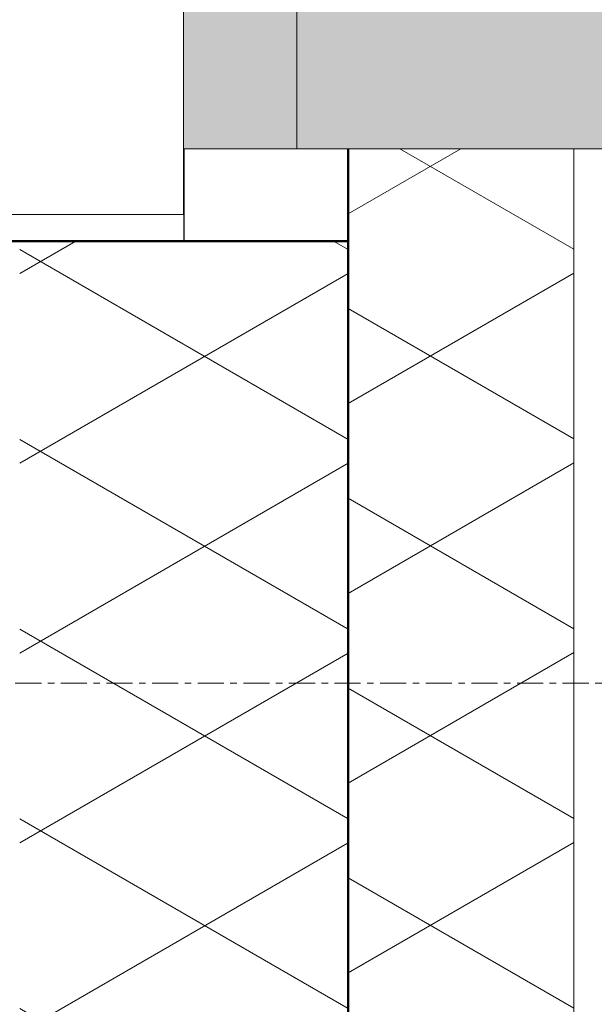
# Model space of a CAD drawing. Header units: millimetres. Extents: x 3625 to 92626, y -20577 to 42628.
# Tile 6 of 256: x 30952 to 31232, y 19172 to 19651. Entities that reach past the tile are written whole.
import ezdxf

# ---------------------------------------------------------------- set-up
doc = ezdxf.new("R2010")
doc.units = ezdxf.units.MM
doc.linetypes.add('stramien', pattern=[22.225, 12.7, -3.175, 3.175, -3.175])
for name, color, linetype, lineweight in [('A-GLAZ', 6, 'Continuous', 18), ('A-WALL', 2, 'Continuous', 25), ('A-WALL-PATT', 2, 'Continuous', 50), ('I-WALL', 2, 'Continuous', 25), ('S-GRID', 1, 'Continuous', 18)]:
    doc.layers.add(name, color=color, linetype=linetype, lineweight=lineweight)

# ---------------------------------------------------------------- blocks, each defined once
blk = doc.blocks.new('31_KA_Houten kozijn metselwerkgevel met draaiend deel verdieping - 31_KA_Houten kozijn metselwerkgevel met draaiend deel verdieping-12073447-Plotview plafond tweede verdieping - 1 op 100')
at = {"layer": 'A-GLAZ', "lineweight": 25}
for points in [[(656.5, 227.06), (656.5, 420), (-656.5, 420), (-656.5, 150), (656.5, 150)], [(656.5, 150), (-656.5, 150), (-656.5, 94.9), (656.5, 94.9)]]:
    blk.add_hatch(color=256, dxfattribs=at).paths.add_polyline_path(points, flags=0)
at = {"layer": 'A-GLAZ'}
for p, q in [((656.5, 150), (656.5, 420)), ((656.5, 150), (-656.5, 150)), ((656.5, 150), (656.5, 94.9)), ((688.5, 94.9), (-688.5, 94.9)), ((688.5, 94.9), (688.5, -180.1))]:
    blk.add_line(p, q, dxfattribs=at)

msp = doc.modelspace()

# ---------------------------------------------------------------- hatches: boundary and pattern name
at = {"layer": 'A-WALL-PATT', "lineweight": 18}
h = msp.add_hatch(dxfattribs=at)
h.set_pattern_fill('FP_268', color=256, angle=120, style=0, pattern_type=2)
h.set_pattern_definition([(30, (31151.7, 27708.84), (80.0104, -46.182), []), (330, (31151.7, 27801.24), (0.0104, -92.382), [])])
h.paths.add_polyline_path([(31221.7, 19159.47), (31221.7, 19588.37), (31111.7, 19588.37), (31111.7, 19159.47), (31163.76, 19159.47)], flags=0)
h.paths.add_polyline_path([(31163.76, 20901.37), (31221.7, 20901.37), (31221.7, 21421.7), (31111.7, 21421.7), (31111.7, 20901.37)], flags=0)
h.paths.add_polyline_path([(31111.7, 22734.7), (31221.7, 22734.7), (31221.7, 23255.03), (31111.7, 23255.03), (31111.7, 22849.98)], flags=0)
h.paths.add_polyline_path([(31111.7, 24568.03), (31221.7, 24568.03), (31221.7, 25088.37), (31111.7, 25088.37), (31111.7, 24987.79)], flags=0)
h.paths.add_polyline_path([(31221.7, 26401.37), (31221.7, 26921.7), (31111.7, 26921.7), (31111.7, 26401.37), (31163.76, 26401.37)], flags=0)
h.paths.add_polyline_path([(31163.76, 28234.7), (31221.7, 28234.7), (31221.7, 28755.03), (31111.7, 28755.03), (31111.7, 28234.7)], flags=0)
h.paths.add_polyline_path([(31221.7, 30068.03), (31221.7, 30588.37), (31111.7, 30588.37), (31111.7, 30068.03), (31163.76, 30068.03)], flags=0)
h.paths.add_polyline_path([(31163.76, 31901.37), (31221.7, 31901.37), (31221.7, 32421.7), (31111.7, 32421.7), (31111.7, 31901.37)], flags=0)
h.paths.add_polyline_path([(31111.7, 33734.7), (31221.7, 33734.7), (31221.7, 34255.03), (31111.7, 34255.03), (31111.7, 33966.56)], flags=0)
h.paths.add_polyline_path([(31221.7, 35568.03), (31221.7, 36228.2), (31111.7, 36228.2), (31111.7, 35568.03), (31163.76, 35568.03)], flags=0)
h = msp.add_hatch(dxfattribs=at)
h.set_pattern_fill('FP_7', color=256, angle=120, style=0, pattern_type=2)
h.set_pattern_definition([(30, (30801.7, 27108.2), (80.0104, -46.182), []), (330, (30801.7, 27200.6), (0.0104, -92.382), [])])
h.paths.add_polyline_path([(30951.7, 18388.2), (31111.7, 18388.2), (31111.7, 19543.37), (30951.7, 19543.37), (30951.7, 18574.38)], flags=0)
h.paths.add_polyline_path([(30951.7, 20946.37), (31111.7, 20946.37), (31111.7, 21376.7), (30951.7, 21376.7), (30951.7, 21139.74)], flags=0)
h.paths.add_polyline_path([(30951.7, 22779.7), (31111.7, 22779.7), (31111.7, 23210.03), (30951.7, 23210.03), (30951.7, 22849.98)], flags=0)
h.paths.add_polyline_path([(31111.7, 24613.03), (31111.7, 25043.37), (30951.7, 25043.37), (30951.7, 24613.03)], flags=0)
h.paths.add_polyline_path([(30951.7, 26446.37), (31111.7, 26446.37), (31111.7, 26876.7), (30951.7, 26876.7), (30951.7, 26698.03)], flags=0)
h.paths.add_polyline_path([(30951.7, 28279.7), (31111.7, 28279.7), (31111.7, 28710.03), (30951.7, 28710.03), (30951.7, 28408.27)], flags=0)
h.paths.add_polyline_path([(30951.7, 30113.03), (31111.7, 30113.03), (31111.7, 30543.37), (30951.7, 30543.37), (30951.7, 30118.51)], flags=0)
h.paths.add_polyline_path([(30951.7, 31946.37), (31111.7, 31946.37), (31111.7, 32376.7), (30951.7, 32376.7), (30951.7, 32256.32)], flags=0)
h.paths.add_polyline_path([(31111.7, 33779.7), (31111.7, 34210.03), (30951.7, 34210.03), (30951.7, 33779.7)], flags=0)
h.paths.add_polyline_path([(31111.7, 35613.03), (31111.7, 35828.2), (30951.7, 35828.2), (30951.7, 35613.03)], flags=0)
h = msp.add_hatch(dxfattribs=at)
h.set_pattern_fill('FP_265', color=256, style=0, pattern_type=2)
h.set_pattern_definition([(90, (26995.1, 0), (-300, 2e-14), [])])
h.paths.add_polyline_path([(31511.7, 19159.47), (31511.7, 19179.47), (31221.7, 19179.47), (31221.7, 19159.47), (31420.89, 19159.47)], flags=0)

# ---------------------------------------------------------------- linework, layer by layer
at = {"layer": 'A-WALL'}
msp.add_line((31031.7, 19588.37), (31031.7, 19543.37), dxfattribs=at)
at = {"layer": 'A-WALL', "lineweight": 50}
msp.add_line((30761.7, 19543.37), (31111.7, 19543.37), dxfattribs=at)
at = {"layer": 'I-WALL', "lineweight": 50}
msp.add_line((31111.7, 19049.47), (31111.7, 19588.37), dxfattribs=at)
at = {"layer": 'I-WALL', "lineweight": 18}
msp.add_line((31221.7, 19159.47), (31221.7, 19588.37), dxfattribs=at)
at = {"layer": 'S-GRID', "linetype": 'stramien'}
msp.add_line((25771.13, 19328.2), (91603.47, 19328.2), dxfattribs=at)

# ---------------------------------------------------------------- block references
at = {"layer": 'A-GLAZ', "lineweight": 25, "rotation": 269.9999999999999}
msp.add_blockref('31_KA_Houten kozijn metselwerkgevel met draaiend deel verdieping - 31_KA_Houten kozijn metselwerkgevel met draaiend deel verdieping-12073447-Plotview plafond tweede verdieping - 1 op 100', (30936.7, 20244.87), dxfattribs=at)

doc.saveas('drawing.dxf')
